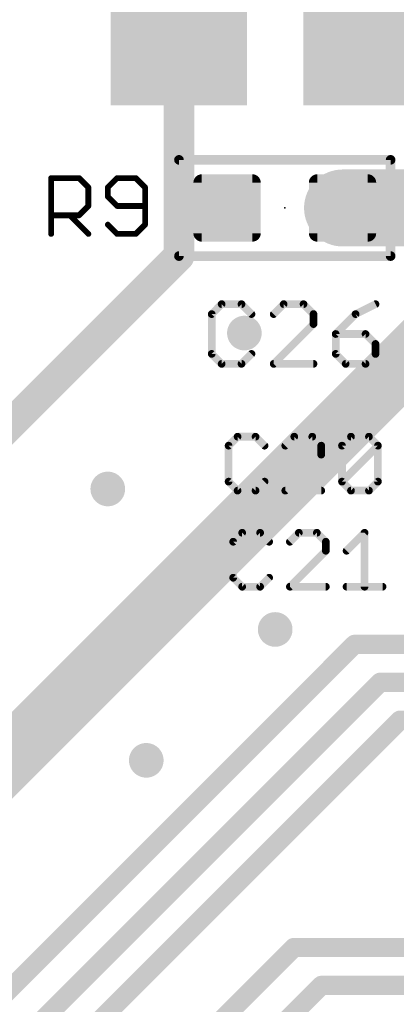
# Model space of a CAD drawing. Extents: x -10 to 150, y -20 to 180.
# Tile 32 of 70: x 42.55 to 47.52, y 83.75 to 96.74. Entities that reach past the tile are written whole.
import ezdxf

# ---------------------------------------------------------------- set-up
doc = ezdxf.new("R2010")
doc.units = 0
for name, color, linetype in [('1', 12, 'CONTINUOUS'), ('16', 132, 'CONTINUOUS'), ('18', 110, 'CONTINUOUS'), ('21', 253, 'CONTINUOUS'), ('23', 53, 'CONTINUOUS'), ('25', 253, 'CONTINUOUS')]:
    doc.layers.add(name, color=color, linetype=linetype)

# ---------------------------------------------------------------- blocks, each defined once
blk = doc.blocks.new('RECT142240X142240R25')
at = {"const_width": 0.1111}
blk.add_lwpolyline([(0.3889, -0.3334), (0.3889, 0.3334, 0.4142), (0.3334, 0.3889), (-0.3334, 0.3889, 0.4142), (-0.3889, 0.3334), (-0.3889, -0.3334, 0.4142), (-0.3334, -0.3889), (0.3334, -0.3889, 0.4142)], format="xyb", close=True, dxfattribs=at)
blk.add_solid([(-0.3588, -0.3588), (0.3588, -0.3588), (-0.3588, 0.3588), (0.3588, 0.3588)])
blk = doc.blocks.new('RECT')
blk.add_solid([(-0.5, -0.5), (0.5, -0.5), (-0.5, 0.5), (0.5, 0.5)])
blk = doc.blocks.new('ROUNDV')
at = {"const_width": 0.5}
blk.add_lwpolyline([(0, -0.25, 1), (0, 0.25, 1), (0, -0.25)], format="xyb", dxfattribs=at)

msp = doc.modelspace()

# ---------------------------------------------------------------- linework, layer by layer
at = {"layer": '1'}
for points, const_width in [([(44.6532, 96.4142), (44.6532, 94.2848)], 0.4064), ([(46.8122, 94.2594), (49.7586, 94.2594)], 1.016), ([(44.6532, 94.2848), (44.6532, 93.6244)], 0.4064), ([(44.6786, 94.2594), (44.6532, 94.2848)], 0.4064), ([(45.2882, 94.2594), (44.6786, 94.2594)], 0.4064), ([(44.6532, 93.6244), (40.2336, 89.2048)], 0.4064), ([(46.971, 88.5), (41.529, 83.058)], 0.254), ([(56.5, 88.5), (46.971, 88.5)], 0.254), ([(47.3092, 88), (42.1386, 82.8294)], 0.254), ([(56.5, 88), (47.3092, 88)], 0.254), ([(47.5712, 87.5), (42.7736, 82.7024)], 0.254), ([(56.5, 87.5), (47.5712, 87.5)], 0.254), ([(46.1714, 84.5), (44.0182, 82.3468)], 0.254), ([(46.1714, 84.5), (56.5, 84.5)], 0.254), ([(46.535, 84), (44.6024, 82.0674)], 0.254), ([(46.535, 84), (56.5, 84)], 0.254)]:
    msp.add_lwpolyline(points, dxfattribs=dict(at, const_width=const_width))
for points, const_width in [([(44.7548, 96.4142, 1), (44.5516, 96.4142)], 0.2032), ([(46.8122, 94.5134, 1), (46.8122, 94.0054)], 0.508), ([(44.7548, 94.2848, 1), (44.5516, 94.2848)], 0.2032), ([(44.725, 94.3566, 1), (44.5814, 94.213)], 0.2032), ([(44.5516, 94.2848, 1), (44.7548, 94.2848)], 0.2032), ([(44.6786, 94.361, 1), (44.6786, 94.1578)], 0.2032), ([(44.6068, 94.1876, 1), (44.7504, 94.3312)], 0.2032), ([(45.2882, 94.1578, 1), (45.2882, 94.361)], 0.2032), ([(44.725, 93.5526, 1), (44.5814, 93.6962)], 0.2032), ([(44.5516, 93.6244, 1), (44.7548, 93.6244)], 0.2032), ([(46.971, 88.5635, 1), (46.971, 88.4365)], 0.127), ([(47.0159, 88.4551, 1), (46.9261, 88.5449)], 0.127), ([(47.3092, 88.0635, 1), (47.3092, 87.9365)], 0.127), ([(47.3541, 87.9551, 1), (47.2643, 88.0449)], 0.127), ([(47.5712, 87.5635, 1), (47.5712, 87.4365)], 0.127), ([(47.6161, 87.4551, 1), (47.5263, 87.5449)], 0.127), ([(46.1714, 84.5635, 1), (46.1714, 84.4365)], 0.127), ([(46.2163, 84.4551, 1), (46.1265, 84.5449)], 0.127), ([(46.535, 84.0635, 1), (46.535, 83.9365)], 0.127), ([(46.5799, 83.9551, 1), (46.4901, 84.0449)], 0.127)]:
    msp.add_lwpolyline(points, format="xyb", dxfattribs=dict(at, const_width=const_width))
at = {"layer": '16', "const_width": 0.8128}
msp.add_lwpolyline([(37.4142, 82), (50.038, 94.6238)], dxfattribs=at)
at = {"layer": '21', "const_width": 0.127}
for points in [[(44.6532, 93.6244), (44.6532, 94.8944)], [(44.6532, 94.8944), (47.4472, 94.8944)], [(47.4472, 94.8944), (47.4472, 93.6244)], [(47.4472, 93.6244), (44.6532, 93.6244)]]:
    msp.add_lwpolyline(points, dxfattribs=at)
at = {"layer": '21', "const_width": 0.0635}
for points in [[(44.685, 94.8944, 1), (44.6215, 94.8944)], [(44.6532, 94.9262, 1), (44.6532, 94.8627)], [(47.479, 94.8944, 1), (47.4154, 94.8944)], [(47.4472, 94.8627, 1), (47.4472, 94.9262)], [(44.6532, 93.6562, 1), (44.6532, 93.5927)], [(47.4472, 93.5927, 1), (47.4472, 93.6562)], [(44.6215, 93.6244, 1), (44.685, 93.6244)], [(47.4154, 93.6244, 1), (47.479, 93.6244)]]:
    msp.add_lwpolyline(points, format="xyb", dxfattribs=at)
at = {"layer": '23'}
msp.add_point((46.0502, 94.2594), dxfattribs=at)
at = {"layer": '25'}
for points, const_width in [([(42.9659, 93.9165), (42.9659, 94.6537)], 0.0762), ([(42.9659, 94.6537), (43.3345, 94.6537)], 0.0762), ([(43.3345, 94.6537), (43.4574, 94.5309)], 0.0762), ([(43.8372, 94.6537), (43.7143, 94.5309)], 0.0762), ([(44.0829, 94.6537), (43.8372, 94.6537)], 0.0762), ([(44.2058, 94.5309), (44.0829, 94.6537)], 0.0762), ([(43.4574, 94.5309), (43.4574, 94.2851)], 0.0762), ([(43.7143, 94.5309), (43.7143, 94.408)], 0.0762), ([(44.2058, 94.0394), (44.2058, 94.5309)], 0.0762), ([(43.7143, 94.408), (43.8372, 94.2851)], 0.0762), ([(43.4574, 94.2851), (43.3345, 94.1622)], 0.0762), ([(43.8372, 94.2851), (44.2058, 94.2851)], 0.0762), ([(43.3345, 94.1622), (42.9659, 94.1622)], 0.0762), ([(43.2116, 94.1622), (43.4574, 93.9165)], 0.0762), ([(43.7143, 94.0394), (43.8372, 93.9165)], 0.0762), ([(44.0829, 93.9165), (44.2058, 94.0394)], 0.0762), ([(43.8372, 93.9165), (44.0829, 93.9165)], 0.0762), ([(45.2163, 92.9901), (45.085, 92.8587)], 0.1016), ([(45.479, 92.9901), (45.2163, 92.9901)], 0.1016), ([(45.6104, 92.8587), (45.479, 92.9901)], 0.1016), ([(46.0349, 92.9901), (45.9036, 92.8587)], 0.1016), ([(46.2976, 92.9901), (46.0349, 92.9901)], 0.1016), ([(46.429, 92.8587), (46.2976, 92.9901)], 0.1016), ([(47.2475, 92.9901), (46.9848, 92.8587)], 0.1016), ([(45.085, 92.8587), (45.085, 92.3333)], 0.1016), ([(46.429, 92.7274), (46.429, 92.8587)], 0.1016), ([(46.9848, 92.8587), (46.7222, 92.596)], 0.1016), ([(45.9036, 92.202), (46.429, 92.7274)], 0.1016), ([(46.7222, 92.596), (46.7222, 92.3333)], 0.1016), ([(47.1162, 92.596), (46.7222, 92.596)], 0.1016), ([(47.2475, 92.4647), (47.1162, 92.596)], 0.1016), ([(47.2475, 92.3333), (47.2475, 92.4647)], 0.1016), ([(45.085, 92.3333), (45.2163, 92.202)], 0.1016), ([(45.479, 92.202), (45.6104, 92.3333)], 0.1016), ([(46.7222, 92.3333), (46.8535, 92.202)], 0.1016), ([(47.1162, 92.202), (47.2475, 92.3333)], 0.1016), ([(45.2163, 92.202), (45.479, 92.202)], 0.1016), ([(46.429, 92.202), (45.9036, 92.202)], 0.1016), ([(46.8535, 92.202), (47.1162, 92.202)], 0.1016), ([(45.427, 91.241), (45.3084, 91.1224)], 0.1016), ([(45.6643, 91.241), (45.427, 91.241)], 0.1016), ([(45.7829, 91.1224), (45.6643, 91.241)], 0.1016), ([(46.1754, 91.241), (46.0568, 91.1224)], 0.1016), ([(46.4127, 91.241), (46.1754, 91.241)], 0.1016), ([(46.5313, 91.1224), (46.4127, 91.241)], 0.1016), ([(46.8052, 91.1224), (46.9238, 91.241)], 0.1016), ([(46.9238, 91.241), (47.1611, 91.241)], 0.1016), ([(47.1611, 91.241), (47.2797, 91.1224)], 0.1016), ([(45.3084, 91.1224), (45.3084, 90.6478)], 0.1016), ([(46.5313, 91.0037), (46.5313, 91.1224)], 0.1016), ([(46.8052, 90.6478), (46.8052, 91.1224)], 0.1016), ([(46.8052, 90.6478), (47.2797, 91.1224)], 0.1016), ([(47.2797, 91.1224), (47.2797, 90.6478)], 0.1016), ([(46.0568, 90.5292), (46.5313, 91.0037)], 0.1016), ([(45.3084, 90.6478), (45.427, 90.5292)], 0.1016), ([(45.6643, 90.5292), (45.7829, 90.6478)], 0.1016), ([(46.9238, 90.5292), (46.8052, 90.6478)], 0.1016), ([(47.2797, 90.6478), (47.1611, 90.5292)], 0.1016), ([(45.427, 90.5292), (45.6643, 90.5292)], 0.1016), ([(46.5313, 90.5292), (46.0568, 90.5292)], 0.1016), ([(47.1611, 90.5292), (46.9238, 90.5292)], 0.1016), ([(45.4874, 89.9728), (45.3688, 89.8542)], 0.1016), ([(45.7247, 89.9728), (45.4874, 89.9728)], 0.1016), ([(45.8433, 89.8542), (45.7247, 89.9728)], 0.1016), ([(46.2358, 89.9728), (46.1172, 89.8542)], 0.1016), ([(46.4731, 89.9728), (46.2358, 89.9728)], 0.1016), ([(46.5918, 89.8542), (46.4731, 89.9728)], 0.1016), ([(46.8656, 89.7355), (47.1029, 89.9728)], 0.1016), ([(47.1029, 89.9728), (47.1029, 89.261)], 0.1016), ([(45.3688, 89.8542), (45.3688, 89.3796)], 0.1016), ([(46.5918, 89.7355), (46.5918, 89.8542)], 0.1016), ([(46.1172, 89.261), (46.5918, 89.7355)], 0.1016), ([(45.3688, 89.3796), (45.4874, 89.261)], 0.1016), ([(45.7247, 89.261), (45.8433, 89.3796)], 0.1016), ([(45.4874, 89.261), (45.7247, 89.261)], 0.1016), ([(46.5918, 89.261), (46.1172, 89.261)], 0.1016), ([(46.8656, 89.261), (47.3402, 89.261)], 0.1016)]:
    msp.add_lwpolyline(points, dxfattribs=dict(at, const_width=const_width))
for points, const_width in [([(42.9849, 94.6537, 1), (42.9468, 94.6537)], 0.0381), ([(42.9659, 94.6728, 1), (42.9659, 94.6347)], 0.0381), ([(43.348, 94.6672, 1), (43.321, 94.6403)], 0.0381), ([(43.3345, 94.6347, 1), (43.3345, 94.6728)], 0.0381), ([(43.8372, 94.6728, 1), (43.8372, 94.6347)], 0.0381), ([(43.8506, 94.6403, 1), (43.8237, 94.6672)], 0.0381), ([(44.0964, 94.6672, 1), (44.0694, 94.6403)], 0.0381), ([(44.0829, 94.6347, 1), (44.0829, 94.6728)], 0.0381), ([(43.4764, 94.5309, 1), (43.4383, 94.5309)], 0.0381), ([(43.4439, 94.5174, 1), (43.4708, 94.5443)], 0.0381), ([(43.7333, 94.5309, 1), (43.6952, 94.5309)], 0.0381), ([(43.7008, 94.5443, 1), (43.7278, 94.5174)], 0.0381), ([(44.2248, 94.5309, 1), (44.1867, 94.5309)], 0.0381), ([(44.1923, 94.5174, 1), (44.2192, 94.5443)], 0.0381), ([(43.6952, 94.408, 1), (43.7333, 94.408)], 0.0381), ([(43.7278, 94.4215, 1), (43.7008, 94.3945)], 0.0381), ([(43.4383, 94.2851, 1), (43.4764, 94.2851)], 0.0381), ([(43.4708, 94.2716, 1), (43.4439, 94.2986)], 0.0381), ([(43.8372, 94.3042, 1), (43.8372, 94.2661)], 0.0381), ([(43.8237, 94.2716, 1), (43.8506, 94.2986)], 0.0381), ([(44.2058, 94.2661, 1), (44.2058, 94.3042)], 0.0381), ([(42.9659, 94.1813, 1), (42.9659, 94.1432)], 0.0381), ([(43.2251, 94.1757, 1), (43.1981, 94.1488)], 0.0381), ([(43.321, 94.1757, 1), (43.348, 94.1488)], 0.0381), ([(43.3345, 94.1432, 1), (43.3345, 94.1813)], 0.0381), ([(43.7278, 94.0528, 1), (43.7008, 94.0259)], 0.0381), ([(44.2192, 94.0259, 1), (44.1923, 94.0528)], 0.0381), ([(43.4439, 93.903, 1), (43.4708, 93.93)], 0.0381), ([(43.8372, 93.9355, 1), (43.8372, 93.8975)], 0.0381), ([(43.8237, 93.903, 1), (43.8506, 93.93)], 0.0381), ([(44.0694, 93.93, 1), (44.0964, 93.903)], 0.0381), ([(44.0829, 93.8975, 1), (44.0829, 93.9355)], 0.0381), ([(44.1867, 94.0394, 1), (44.2248, 94.0394)], 0.0381), ([(42.9468, 93.9165, 1), (42.9849, 93.9165)], 0.0381), ([(45.2163, 93.0155, 1), (45.2163, 92.9647)], 0.0508), ([(45.2343, 92.9721, 1), (45.1984, 93.008)], 0.0508), ([(45.497, 93.008, 1), (45.4611, 92.9721)], 0.0508), ([(45.479, 92.9647, 1), (45.479, 93.0155)], 0.0508), ([(46.0349, 93.0155, 1), (46.0349, 92.9647)], 0.0508), ([(46.0529, 92.9721, 1), (46.017, 93.008)], 0.0508), ([(46.3156, 93.008, 1), (46.2797, 92.9721)], 0.0508), ([(46.2976, 92.9647, 1), (46.2976, 93.0155)], 0.0508), ([(47.2589, 92.9674, 1), (47.2362, 93.0128)], 0.0508), ([(45.1104, 92.8587, 1), (45.0596, 92.8587)], 0.0508), ([(46.4544, 92.8587, 1), (46.4036, 92.8587)], 0.0508), ([(47.0028, 92.8408, 1), (46.9669, 92.8767)], 0.0508), ([(45.067, 92.8767, 1), (45.103, 92.8408)], 0.0508), ([(45.5924, 92.8408, 1), (45.6283, 92.8767)], 0.0508), ([(45.8856, 92.8767, 1), (45.9215, 92.8408)], 0.0508), ([(46.411, 92.8408, 1), (46.4469, 92.8767)], 0.0508), ([(46.4469, 92.7094, 1), (46.411, 92.7453)], 0.0508), ([(46.9735, 92.8814, 1), (46.9962, 92.836)], 0.0508), ([(46.4036, 92.7274, 1), (46.4544, 92.7274)], 0.0508), ([(46.7476, 92.596, 1), (46.6968, 92.596)], 0.0508), ([(46.7222, 92.6214, 1), (46.7222, 92.5706)], 0.0508), ([(46.7042, 92.614, 1), (46.7401, 92.5781)], 0.0508), ([(47.1342, 92.614, 1), (47.0982, 92.5781)], 0.0508), ([(47.1162, 92.5706, 1), (47.1162, 92.6214)], 0.0508), ([(47.2729, 92.4647, 1), (47.2221, 92.4647)], 0.0508), ([(47.2296, 92.4467, 1), (47.2655, 92.4827)], 0.0508), ([(45.103, 92.3513, 1), (45.067, 92.3154)], 0.0508), ([(45.0596, 92.3333, 1), (45.1104, 92.3333)], 0.0508), ([(45.6283, 92.3154, 1), (45.5924, 92.3513)], 0.0508), ([(46.7401, 92.3513, 1), (46.7042, 92.3154)], 0.0508), ([(46.6968, 92.3333, 1), (46.7476, 92.3333)], 0.0508), ([(47.2221, 92.3333, 1), (47.2729, 92.3333)], 0.0508), ([(47.2655, 92.3154, 1), (47.2296, 92.3513)], 0.0508), ([(45.2163, 92.2274, 1), (45.2163, 92.1766)], 0.0508), ([(45.1984, 92.184, 1), (45.2343, 92.22)], 0.0508), ([(45.4611, 92.22, 1), (45.497, 92.184)], 0.0508), ([(45.479, 92.1766, 1), (45.479, 92.2274)], 0.0508), ([(45.8856, 92.22, 1), (45.9215, 92.184)], 0.0508), ([(45.9036, 92.2274, 1), (45.9036, 92.1766)], 0.0508), ([(46.429, 92.1766, 1), (46.429, 92.2274)], 0.0508), ([(46.8535, 92.2274, 1), (46.8535, 92.1766)], 0.0508), ([(46.8355, 92.184, 1), (46.8715, 92.22)], 0.0508), ([(47.0982, 92.22, 1), (47.1342, 92.184)], 0.0508), ([(47.1162, 92.1766, 1), (47.1162, 92.2274)], 0.0508), ([(45.427, 91.2664, 1), (45.427, 91.2156)], 0.0508), ([(45.4449, 91.223, 1), (45.409, 91.259)], 0.0508), ([(45.6822, 91.259, 1), (45.6463, 91.223)], 0.0508), ([(45.6643, 91.2156, 1), (45.6643, 91.2664)], 0.0508), ([(46.1754, 91.2664, 1), (46.1754, 91.2156)], 0.0508), ([(46.1934, 91.223, 1), (46.1574, 91.259)], 0.0508), ([(46.4306, 91.259, 1), (46.3947, 91.223)], 0.0508), ([(46.4127, 91.2156, 1), (46.4127, 91.2664)], 0.0508), ([(46.9238, 91.2664, 1), (46.9238, 91.2156)], 0.0508), ([(46.9418, 91.223, 1), (46.9059, 91.259)], 0.0508), ([(47.179, 91.259, 1), (47.1431, 91.223)], 0.0508), ([(47.1611, 91.2156, 1), (47.1611, 91.2664)], 0.0508), ([(45.3338, 91.1224, 1), (45.283, 91.1224)], 0.0508), ([(45.2904, 91.1403, 1), (45.3263, 91.1044)], 0.0508), ([(45.7649, 91.1044, 1), (45.8009, 91.1403)], 0.0508), ([(46.0388, 91.1403, 1), (46.0747, 91.1044)], 0.0508), ([(46.5567, 91.1224, 1), (46.5059, 91.1224)], 0.0508), ([(46.5133, 91.1044, 1), (46.5493, 91.1403)], 0.0508), ([(46.8306, 91.1224, 1), (46.7798, 91.1224)], 0.0508), ([(46.7872, 91.1403, 1), (46.8231, 91.1044)], 0.0508), ([(47.3051, 91.1224, 1), (47.2543, 91.1224)], 0.0508), ([(47.2977, 91.1044, 1), (47.2618, 91.1403)], 0.0508), ([(47.2618, 91.1044, 1), (47.2977, 91.1403)], 0.0508), ([(46.5059, 91.0037, 1), (46.5567, 91.0037)], 0.0508), ([(46.5493, 90.9858, 1), (46.5133, 91.0217)], 0.0508), ([(45.3263, 90.6658, 1), (45.2904, 90.6299)], 0.0508), ([(45.8009, 90.6299, 1), (45.7649, 90.6658)], 0.0508), ([(46.8231, 90.6658, 1), (46.7872, 90.6299)], 0.0508), ([(47.2977, 90.6299, 1), (47.2618, 90.6658)], 0.0508), ([(45.283, 90.6478, 1), (45.3338, 90.6478)], 0.0508), ([(45.427, 90.5546, 1), (45.427, 90.5038)], 0.0508), ([(45.409, 90.5112, 1), (45.4449, 90.5472)], 0.0508), ([(45.6463, 90.5472, 1), (45.6822, 90.5112)], 0.0508), ([(45.6643, 90.5038, 1), (45.6643, 90.5546)], 0.0508), ([(46.0388, 90.5472, 1), (46.0747, 90.5112)], 0.0508), ([(46.0568, 90.5546, 1), (46.0568, 90.5038)], 0.0508), ([(46.5313, 90.5038, 1), (46.5313, 90.5546)], 0.0508), ([(46.7872, 90.6658, 1), (46.8231, 90.6299)], 0.0508), ([(46.7798, 90.6478, 1), (46.8306, 90.6478)], 0.0508), ([(46.9238, 90.5546, 1), (46.9238, 90.5038)], 0.0508), ([(46.9059, 90.5112, 1), (46.9418, 90.5472)], 0.0508), ([(47.1431, 90.5472, 1), (47.179, 90.5112)], 0.0508), ([(47.1611, 90.5038, 1), (47.1611, 90.5546)], 0.0508), ([(47.2543, 90.6478, 1), (47.3051, 90.6478)], 0.0508), ([(45.4874, 89.9982, 1), (45.4874, 89.9474)], 0.0508), ([(45.5054, 89.9548, 1), (45.4695, 89.9908)], 0.0508), ([(45.7427, 89.9908, 1), (45.7067, 89.9548)], 0.0508), ([(45.7247, 89.9474, 1), (45.7247, 89.9982)], 0.0508), ([(46.2358, 89.9982, 1), (46.2358, 89.9474)], 0.0508), ([(46.2538, 89.9548, 1), (46.2179, 89.9908)], 0.0508), ([(46.4911, 89.9908, 1), (46.4552, 89.9548)], 0.0508), ([(46.4731, 89.9474, 1), (46.4731, 89.9982)], 0.0508), ([(47.1283, 89.9728, 1), (47.0775, 89.9728)], 0.0508), ([(47.1209, 89.9548, 1), (47.0849, 89.9908)], 0.0508), ([(45.3942, 89.8542, 1), (45.3434, 89.8542)], 0.0508), ([(45.3508, 89.8721, 1), (45.3868, 89.8362)], 0.0508), ([(45.8254, 89.8362, 1), (45.8613, 89.8721)], 0.0508), ([(46.0993, 89.8721, 1), (46.1352, 89.8362)], 0.0508), ([(46.6172, 89.8542, 1), (46.5664, 89.8542)], 0.0508), ([(46.5738, 89.8362, 1), (46.6097, 89.8721)], 0.0508), ([(46.5664, 89.7355, 1), (46.6172, 89.7355)], 0.0508), ([(46.6097, 89.7176, 1), (46.5738, 89.7535)], 0.0508), ([(46.8477, 89.7535, 1), (46.8836, 89.7176)], 0.0508), ([(45.3868, 89.3976, 1), (45.3508, 89.3617)], 0.0508), ([(45.3434, 89.3796, 1), (45.3942, 89.3796)], 0.0508), ([(45.8613, 89.3617, 1), (45.8254, 89.3976)], 0.0508), ([(45.4874, 89.2864, 1), (45.4874, 89.2356)], 0.0508), ([(45.4695, 89.243, 1), (45.5054, 89.279)], 0.0508), ([(45.7067, 89.279, 1), (45.7427, 89.243)], 0.0508), ([(45.7247, 89.2356, 1), (45.7247, 89.2864)], 0.0508), ([(46.1172, 89.2864, 1), (46.1172, 89.2356)], 0.0508), ([(46.0993, 89.279, 1), (46.1352, 89.243)], 0.0508), ([(46.5918, 89.2356, 1), (46.5918, 89.2864)], 0.0508), ([(46.8656, 89.2864, 1), (46.8656, 89.2356)], 0.0508), ([(47.0775, 89.261, 1), (47.1283, 89.261)], 0.0508), ([(47.3402, 89.2356, 1), (47.3402, 89.2864)], 0.0508)]:
    msp.add_lwpolyline(points, format="xyb", dxfattribs=dict(at, const_width=const_width))

# ---------------------------------------------------------------- block references
at = {"layer": '1', "xscale": 1.6, "yscale": 1.8, "rotation": 270}
for p in [(44.6532, 96.4142), (47.1932, 96.4142)]:
    msp.add_blockref('RECT', p, dxfattribs=at)
at = {"layer": '1', "rotation": 180}
for p in [(45.2882, 94.2594), (46.8122, 94.2594)]:
    msp.add_blockref('RECT142240X142240R25', p, dxfattribs=at)
at = {"layer": '18', "xscale": 0.4572, "yscale": 0.4572}
for p in [(45.5168, 92.6084), (45.5168, 92.6084), (43.7134, 90.551), (43.7134, 90.551), (45.9232, 88.6968), (45.9232, 88.6968), (44.2214, 86.9696), (44.2214, 86.9696)]:
    msp.add_blockref('ROUNDV', p, dxfattribs=at)

doc.saveas('drawing.dxf')
